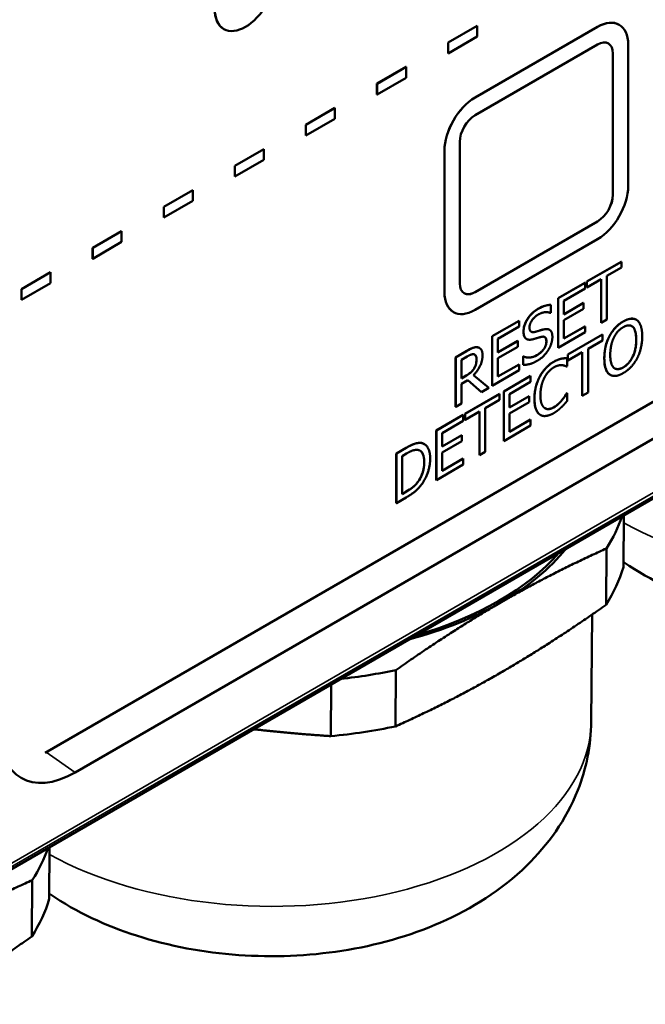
# Model space of a CAD drawing. Header units: millimetres. Extents: x 30 to 861, y 28 to 600.
# Tile 19 of 48: x 684 to 713, y 162 to 207. Entities that reach past the tile are written whole.
import ezdxf

# ---------------------------------------------------------------- set-up
doc = ezdxf.new("R2010")
doc.units = ezdxf.units.MM
doc.header["$LTSCALE"] = 3
doc.layers.add('Visible (ISO)', color=7, linetype='Continuous', lineweight=50)
doc.layers.add('Visible Narrow (ISO)', color=7, linetype='Continuous', lineweight=35)

msp = doc.modelspace()

# ---------------------------------------------------------------- linework, layer by layer
at = {"layer": 'Visible (ISO)'}
for p, q in [((685.455, 173.61), (785.977, 231.646)), ((680.246, 166.132), (792.273, 230.811)), ((787.407, 230.761), (686.84, 172.699)), ((693.704, 207.02), (693.708, 207.018)), ((704.065, 206.393), (705.403, 207.166)), ((705.407, 207.164), (704.069, 206.391)), ((705.311, 203.853), (710.967, 207.119)), ((710.969, 207.118), (705.312, 203.852)), ((705.403, 207.166), (705.407, 207.164)), ((705.407, 206.668), (705.407, 207.164)), ((711.967, 207.218), (711.969, 207.217)), ((704.065, 206.393), (704.069, 206.391)), ((704.065, 205.897), (704.065, 206.393)), ((704.069, 205.895), (705.407, 206.668)), ((704.069, 206.391), (704.069, 205.895)), ((704.065, 205.897), (704.069, 205.895)), ((705.312, 203.036), (710.969, 206.302)), ((711.675, 199.362), (711.675, 205.894)), ((711.676, 205.893), (711.676, 199.361)), ((712.383, 199.77), (712.383, 206.302)), ((700.782, 204.498), (702.12, 205.27)), ((702.124, 205.268), (700.786, 204.496)), ((702.12, 205.27), (702.124, 205.268)), ((702.124, 204.772), (702.124, 205.268)), ((700.786, 203.999), (702.124, 204.772)), ((700.782, 204.498), (700.786, 204.496)), ((700.782, 204.001), (700.782, 204.498)), ((700.786, 204.496), (700.786, 203.999)), ((700.782, 204.001), (700.786, 203.999)), ((697.499, 202.602), (698.837, 203.375)), ((698.84, 203.373), (697.502, 202.6)), ((698.837, 203.375), (698.84, 203.373)), ((698.84, 202.876), (698.84, 203.373)), ((697.502, 202.104), (698.84, 202.876)), ((697.499, 202.602), (697.502, 202.6)), ((697.499, 202.106), (697.499, 202.602)), ((697.502, 202.6), (697.502, 202.104)), ((697.499, 202.106), (697.502, 202.104)), ((704.605, 195.279), (704.605, 201.811)), ((694.215, 200.706), (695.553, 201.479)), ((695.557, 201.477), (694.219, 200.704)), ((695.553, 201.479), (695.557, 201.477)), ((695.557, 200.981), (695.557, 201.477)), ((703.896, 194.871), (703.896, 201.403)), ((703.898, 201.403), (703.898, 194.871)), ((694.219, 200.208), (695.557, 200.981)), ((694.215, 200.706), (694.219, 200.704)), ((694.215, 200.21), (694.215, 200.706)), ((694.219, 200.704), (694.219, 200.208)), ((694.215, 200.21), (694.219, 200.208)), ((690.932, 198.811), (692.27, 199.583)), ((692.273, 199.581), (690.935, 198.809)), ((692.27, 199.583), (692.273, 199.581)), ((692.273, 199.085), (692.273, 199.581)), ((690.935, 198.312), (692.273, 199.085)), ((690.932, 198.811), (690.935, 198.809)), ((690.932, 198.314), (690.932, 198.811)), ((690.935, 198.809), (690.935, 198.312)), ((690.932, 198.314), (690.935, 198.312)), ((705.311, 194.871), (710.967, 198.137)), ((710.969, 198.137), (705.312, 194.871)), ((687.648, 196.915), (688.986, 197.688)), ((688.99, 197.686), (687.652, 196.913)), ((688.986, 197.688), (688.99, 197.686)), ((688.99, 197.189), (688.99, 197.686)), ((705.312, 194.054), (710.969, 197.32)), ((687.648, 196.915), (687.652, 196.913)), ((687.648, 196.419), (687.648, 196.915)), ((687.652, 196.417), (688.99, 197.189)), ((687.652, 196.913), (687.652, 196.417)), ((687.648, 196.419), (687.652, 196.417)), ((710.472, 195.361), (712.064, 196.28)), ((712.067, 196.278), (710.475, 195.359)), ((711.403, 195.624), (712.067, 196.008)), ((712.064, 196.28), (712.067, 196.278)), ((712.067, 196.008), (712.067, 196.278)), ((684.365, 195.019), (685.703, 195.792)), ((685.707, 195.79), (684.369, 195.017)), ((685.703, 195.792), (685.707, 195.79)), ((685.707, 195.294), (685.707, 195.79)), ((710.475, 195.089), (711.14, 195.472)), ((711.136, 193.458), (711.136, 195.47)), ((711.14, 195.472), (711.14, 193.456)), ((711.403, 193.608), (711.403, 195.624)), ((684.365, 195.019), (684.369, 195.017)), ((684.365, 194.523), (684.365, 195.019)), ((684.369, 194.521), (685.707, 195.294)), ((684.369, 195.017), (684.369, 194.521)), ((709.147, 194.596), (710.385, 195.311)), ((710.389, 195.309), (709.15, 194.594)), ((709.413, 194.475), (710.389, 195.039)), ((710.385, 195.311), (710.389, 195.309)), ((710.389, 195.039), (710.389, 195.309)), ((710.472, 195.361), (710.475, 195.359)), ((710.472, 195.091), (710.472, 195.361)), ((710.472, 195.091), (710.475, 195.089)), ((710.475, 195.359), (710.475, 195.089)), ((684.365, 194.523), (684.369, 194.521)), ((709.147, 194.596), (709.15, 194.594)), ((709.147, 192.31), (709.147, 194.596)), ((709.15, 194.594), (709.15, 192.308)), ((708.802, 194.289), (708.805, 194.287)), ((708.805, 193.924), (708.805, 194.287)), ((709.413, 193.849), (709.413, 194.475)), ((709.413, 193.853), (710.319, 194.376)), ((710.323, 194.374), (709.413, 193.849)), ((709.413, 193.579), (710.323, 194.104)), ((710.319, 194.376), (710.323, 194.374)), ((710.323, 194.104), (710.323, 194.374)), ((704.311, 193.956), (704.312, 193.955)), ((708.786, 193.913), (708.805, 193.924)), ((706.103, 192.839), (707.342, 193.554)), ((707.345, 193.552), (706.106, 192.837)), ((706.37, 192.718), (707.345, 193.281)), ((707.342, 193.554), (707.345, 193.552)), ((707.345, 193.281), (707.345, 193.552)), ((709.413, 192.73), (709.413, 193.579)), ((709.413, 192.734), (710.385, 193.295)), ((710.389, 193.293), (709.413, 192.73)), ((710.385, 193.295), (710.389, 193.293)), ((710.389, 193.023), (710.389, 193.293)), ((711.136, 193.458), (711.14, 193.456)), ((711.14, 193.456), (711.403, 193.608)), ((712.759, 193.601), (712.762, 193.599)), ((706.103, 192.839), (706.106, 192.837)), ((706.103, 190.553), (706.103, 192.839)), ((706.106, 192.837), (706.106, 190.55)), ((706.37, 192.092), (706.37, 192.718)), ((707.685, 192.714), (707.688, 192.712)), ((708.746, 193.14), (708.75, 193.137)), ((709.15, 192.308), (710.389, 193.023)), ((709.597, 191.999), (711.189, 192.917)), ((711.193, 192.915), (709.601, 191.996)), ((711.189, 192.917), (711.193, 192.915)), ((711.193, 192.645), (711.193, 192.915)), ((711.515, 192.844), (711.518, 192.842)), ((705.513, 192.298), (705.516, 192.296)), ((706.37, 192.096), (707.276, 192.619)), ((707.279, 192.617), (706.37, 192.092)), ((706.37, 191.821), (707.279, 192.347)), ((707.276, 192.619), (707.279, 192.617)), ((707.279, 192.347), (707.279, 192.617)), ((709.147, 192.31), (709.15, 192.308)), ((710.528, 192.261), (711.193, 192.645)), ((710.528, 190.246), (710.528, 192.261)), ((704.413, 191.863), (704.924, 192.158)), ((704.413, 191.863), (704.417, 191.861)), ((704.413, 189.577), (704.413, 191.863)), ((704.927, 192.156), (704.417, 191.861)), ((704.417, 191.861), (704.417, 189.575)), ((704.68, 191.75), (704.942, 191.901)), ((706.37, 190.973), (706.37, 191.821)), ((707.533, 191.897), (707.552, 191.908)), ((707.533, 191.897), (707.536, 191.895)), ((707.533, 191.515), (707.533, 191.897)), ((707.555, 191.906), (707.536, 191.895)), ((707.536, 191.895), (707.536, 191.513)), ((707.552, 191.908), (707.555, 191.906)), ((709.291, 191.803), (709.295, 191.801)), ((709.554, 191.822), (709.558, 191.82)), ((709.558, 191.453), (709.558, 191.82)), ((709.597, 191.999), (709.601, 191.996)), ((709.597, 191.728), (709.597, 191.999)), ((709.601, 191.726), (710.265, 192.11)), ((709.601, 191.996), (709.601, 191.726)), ((710.262, 190.096), (710.262, 192.107)), ((710.265, 192.11), (710.265, 190.094)), ((704.68, 190.89), (704.68, 191.75)), ((705.265, 191.351), (705.269, 191.349)), ((706.37, 190.977), (707.342, 191.538)), ((707.345, 191.536), (706.37, 190.973)), ((707.342, 191.538), (707.345, 191.536)), ((707.345, 191.266), (707.345, 191.536)), ((707.533, 191.515), (707.536, 191.513)), ((709.537, 191.441), (709.558, 191.453)), ((709.597, 191.728), (709.601, 191.726)), ((704.68, 190.895), (704.908, 191.026)), ((704.911, 191.024), (704.68, 190.89)), ((705.949, 190.46), (705.245, 191.048)), ((706.106, 190.55), (707.345, 191.266)), ((706.637, 190.289), (707.876, 191.005)), ((707.879, 191.003), (706.641, 190.287)), ((707.876, 191.005), (707.879, 191.003)), ((707.879, 190.732), (707.879, 191.003)), ((711.549, 191.058), (711.552, 191.056)), ((704.68, 190.637), (704.982, 190.811)), ((704.68, 189.727), (704.68, 190.637)), ((705.604, 190.264), (704.981, 190.81)), ((704.982, 190.811), (705.608, 190.262)), ((705.608, 190.262), (705.949, 190.46)), ((706.103, 190.553), (706.106, 190.55)), ((706.904, 190.169), (707.879, 190.732)), ((704.845, 189.255), (706.437, 190.174)), ((706.44, 190.172), (704.849, 189.253)), ((705.604, 190.264), (705.608, 190.262)), ((706.437, 190.174), (706.44, 190.172)), ((706.44, 189.901), (706.44, 190.172)), ((706.637, 190.289), (706.641, 190.287)), ((706.637, 188.003), (706.637, 190.289)), ((706.641, 190.287), (706.641, 188.001)), ((706.904, 189.543), (706.904, 190.169)), ((706.904, 189.547), (707.81, 190.07)), ((707.814, 190.068), (706.904, 189.543)), ((707.81, 190.07), (707.814, 190.068)), ((707.814, 189.797), (707.814, 190.068)), ((709.535, 190.195), (709.554, 190.206)), ((709.535, 190.195), (709.538, 190.193)), ((709.558, 190.204), (709.538, 190.193)), ((709.554, 190.206), (709.558, 190.204)), ((709.558, 189.841), (709.558, 190.204)), ((710.262, 190.096), (710.265, 190.094)), ((710.265, 190.094), (710.528, 190.246)), ((704.413, 189.577), (704.417, 189.575)), ((704.417, 189.575), (704.68, 189.727)), ((705.776, 189.518), (706.44, 189.901)), ((706.904, 189.272), (707.814, 189.797)), ((709.325, 189.89), (709.328, 189.888)), ((703.52, 188.49), (704.758, 189.205)), ((704.762, 189.203), (703.523, 188.488)), ((704.758, 189.205), (704.762, 189.203)), ((704.762, 188.932), (704.762, 189.203)), ((704.845, 189.255), (704.849, 189.253)), ((704.845, 188.984), (704.845, 189.255)), ((704.849, 188.982), (705.513, 189.366)), ((704.849, 189.253), (704.849, 188.982)), ((705.509, 187.352), (705.509, 189.364)), ((705.513, 189.366), (705.513, 187.35)), ((705.776, 187.502), (705.776, 189.518)), ((706.904, 188.424), (706.904, 189.272)), ((708.326, 189.208), (708.33, 189.205)), ((703.786, 188.369), (704.762, 188.932)), ((704.845, 188.984), (704.849, 188.982)), ((706.641, 188.001), (707.879, 188.716)), ((706.904, 188.428), (707.876, 188.989)), ((707.879, 188.987), (706.904, 188.424)), ((707.876, 188.989), (707.879, 188.987)), ((707.879, 188.716), (707.879, 188.987)), ((703.52, 188.49), (703.523, 188.488)), ((703.52, 186.203), (703.52, 188.49)), ((703.523, 188.488), (703.523, 186.201)), ((703.786, 187.743), (703.786, 188.369)), ((703.786, 187.747), (704.693, 188.27)), ((704.696, 188.268), (703.786, 187.743)), ((704.693, 188.27), (704.696, 188.268)), ((704.696, 187.998), (704.696, 188.268)), ((702.966, 187.863), (702.97, 187.861)), ((703.786, 187.472), (704.696, 187.998)), ((706.637, 188.003), (706.641, 188.001)), ((701.673, 187.423), (702.124, 187.684)), ((701.673, 187.423), (701.677, 187.421)), ((701.673, 185.137), (701.673, 187.423)), ((702.127, 187.682), (701.677, 187.421)), ((701.677, 187.421), (701.677, 185.135)), ((701.94, 187.31), (702.14, 187.426)), ((701.94, 185.55), (701.94, 187.31)), ((703.786, 186.624), (703.786, 187.472)), ((705.509, 187.352), (705.513, 187.35)), ((705.513, 187.35), (705.776, 187.502)), ((703.523, 186.201), (704.762, 186.916)), ((703.786, 186.628), (704.758, 187.189)), ((704.762, 187.187), (703.786, 186.624)), ((704.758, 187.189), (704.762, 187.187)), ((704.762, 186.916), (704.762, 187.187)), ((702.684, 186.136), (702.687, 186.134)), ((703.52, 186.203), (703.523, 186.201)), ((701.94, 185.554), (702.137, 185.668)), ((702.14, 185.666), (701.94, 185.55)), ((701.673, 185.137), (701.677, 185.135)), ((701.677, 185.135), (702.132, 185.398)), ((712.16, 182.18), (712.179, 184.568)), ((711.379, 183.041), (711.36, 180.443)), ((710.676, 175.056), (710.714, 179.992)), ((701.638, 174.831), (701.658, 177.429)), ((698.668, 176.768), (698.65, 174.379)), ((685.644, 166.87), (685.662, 169.259)), ((684.863, 167.732), (684.843, 165.134))]:
    msp.add_line(p, q, dxfattribs=at)
for centre, major_axis, ratio, start_param, end_param in [((694.704, 208.752), (-1, -1.732), 0.57735, 3.141593, 6.283185), ((710.967, 205.486), (1, 1.732), 0.57735, 0, 0.785398), ((710.969, 205.485), (1, 1.732), 0.57735, 5.497787, 7.068583), ((710.969, 205.485), (0.5, 0.866), 0.57735, 5.497787, 7.068583), ((710.967, 205.486), (0.5, 0.866), 0.57735, 5.497787, 6.281771), ((705.311, 202.22), (1, 1.732), 0.57735, 0.785398, 2.356194), ((705.312, 202.219), (-1, -1.732), 0.57735, 3.926991, 5.497787), ((705.312, 202.219), (0.5, 0.866), 0.57735, 0.785398, 2.356194), ((710.969, 198.953), (1, 1.732), 0.57735, 3.926991, 5.497787), ((710.967, 198.954), (0.5, 0.866), 0.57735, 3.926991, 5.497787), ((710.969, 198.953), (-0.5, -0.866), 0.57735, 0.785398, 2.356194), ((705.312, 195.687), (-0.5, -0.866), 0.57735, 5.497787, 7.068583), ((705.311, 195.688), (-1, -1.732), 0.57735, 5.497787, 6.283185), ((705.312, 195.687), (-1, -1.732), 0.57735, 5.497787, 7.068583), ((705.311, 195.688), (-0.5, -0.866), 0.57735, 0.001414, 0.785398), ((695.912, 186.465), (16.5, -0.125), 0.582367, 5.931888, 6.092607), ((695.915, 186.792), (14.85, -0.113), 0.582367, 5.183369, 5.821008), ((695.915, 186.792), (15, -0.114), 0.582367, 5.502189, 5.850032), ((695.893, 183.867), (16.5, -0.125), 0.582367, 5.931888, 6.119687), ((695.915, 186.792), (15, -0.114), 0.582367, 5.154345, 5.502189), ((695.912, 186.465), (16.5, -0.125), 0.582367, 4.911771, 5.072489), ((686.849, 176.793), (-2.507, -4.342), 0.575771, 5.499157, 7.067214), ((695.893, 183.867), (16.5, -0.125), 0.582367, 4.884691, 5.072489), ((669.396, 171.156), (16.5, -0.125), 0.582367, 5.931888, 6.092607), ((669.376, 168.558), (16.5, -0.125), 0.582367, 5.931888, 6.119687)]:
    msp.add_ellipse(centre, major_axis=major_axis, ratio=ratio, start_param=start_param, end_param=end_param, dxfattribs=at)
msp.add_ellipse((694.708, 208.75), major_axis=(1, 1.732), ratio=0.57735, dxfattribs=at)
for points, knots in [([(707.547, 193.059), (707.547, 193.14), (707.559, 193.226), (707.611, 193.4), (707.647, 193.483), (707.733, 193.635), (707.796, 193.735), (707.937, 193.89), (707.988, 193.937), (708.097, 194.025), (708.155, 194.064), (708.213, 194.098)], [0, 0, 0, 0, 0.0297167, 0.0297167, 0.0574483, 0.0574483, 0.082309, 0.082309, 0.0954137, 0.0954137, 0.1095792, 0.1095792, 0.1095792, 0.1095792]), ([(708.213, 194.098), (708.358, 194.182), (708.464, 194.221), (708.622, 194.272), (708.714, 194.289), (708.802, 194.289)], [0, 0, 0, 0, 0.0617667, 0.0617667, 0.1544573, 0.1544573, 0.1544573, 0.1544573]), ([(712.152, 193.521), (712.273, 193.591), (712.392, 193.638), (712.545, 193.653), (712.602, 193.654), (712.696, 193.632), (712.728, 193.619), (712.759, 193.601)], [0, 0, 0, 0, 0.05140634, 0.05140634, 0.07021094, 0.07021094, 0.08144901, 0.08144901, 0.08144901, 0.08144901]), ([(708.486, 193.156), (708.563, 193.174), (708.64, 193.179), (708.717, 193.154), (708.731, 193.148), (708.746, 193.139)], [0, 0, 0, 0, 0.03441906, 0.03441906, 0.04134367, 0.04134367, 0.04134367, 0.04134367]), ([(711.515, 192.844), (711.582, 192.971), (711.661, 193.087), (711.812, 193.26), (711.875, 193.321), (712.01, 193.432), (712.081, 193.48), (712.152, 193.521)], [0, 0, 0, 0, 0.0432042, 0.0432042, 0.0713656, 0.0713656, 0.1013184, 0.1013184, 0.1013184, 0.1013184]), ([(712.753, 192.678), (712.753, 192.811), (712.742, 192.943), (712.695, 193.111), (712.661, 193.211), (712.591, 193.275)], [0, 0, 0, 0, 0.04918697, 0.04918697, 0.07460715, 0.07460715, 0.07460715, 0.07460715]), ([(707.675, 192.72), (707.634, 192.748), (707.603, 192.789), (707.568, 192.873), (707.547, 192.936), (707.547, 193.059)], [0, 0, 0, 0, 0.02575118, 0.02575118, 0.04099646, 0.04099646, 0.04099646, 0.04099646]), ([(707.901, 193.049), (707.923, 193.036), (707.948, 193.03), (708.008, 193.028), (708.044, 193.033), (708.08, 193.043)], [0.03706622, 0.03706622, 0.03706622, 0.03706622, 0.05831635, 0.05831635, 0.0837763, 0.0837763, 0.0837763, 0.0837763]), ([(708.08, 193.043), (708.164, 193.065), (708.262, 193.095), (708.348, 193.121), (708.422, 193.142), (708.486, 193.156)], [0, 0, 0, 0, 0.036852, 0.036852, 0.1454013, 0.1454013, 0.1454013, 0.1454013]), ([(708.604, 192.601), (708.604, 192.651), (708.598, 192.699), (708.567, 192.773), (708.546, 192.791), (708.529, 192.801), (708.529, 192.801), (708.529, 192.801)], [0, 0, 0, 0, 0.01867149, 0.01867149, 0.03632805, 0.03632805, 0.03642838, 0.03642838, 0.03642838, 0.03642838]), ([(711.277, 191.825), (711.277, 192.085), (711.315, 192.268), (711.378, 192.526), (711.435, 192.687), (711.515, 192.844)], [0, 0, 0, 0, 0.0953623, 0.0953623, 0.250012, 0.250012, 0.250012, 0.250012]), ([(704.924, 192.158), (705.019, 192.213), (705.115, 192.264), (705.247, 192.316), (705.284, 192.326), (705.358, 192.335), (705.394, 192.334), (705.427, 192.328)], [0, 0, 0, 0, 0.04035997, 0.04035997, 0.0568919, 0.0568919, 0.07397282, 0.07397282, 0.07397282, 0.07397282]), ([(708.163, 191.964), (708.237, 192.007), (708.315, 192.061), (708.442, 192.185), (708.479, 192.237), (708.535, 192.327), (708.559, 192.375), (708.585, 192.455), (708.592, 192.485), (708.602, 192.543), (708.604, 192.573), (708.604, 192.601)], [0, 0, 0, 0, 0.0313109, 0.0313109, 0.0567291, 0.0567291, 0.0846249, 0.0846249, 0.1009116, 0.1009116, 0.1181964, 0.1181964, 0.1181964, 0.1181964]), ([(712.153, 191.403), (712.23, 191.447), (712.305, 191.505), (712.438, 191.644), (712.492, 191.718), (712.577, 191.862), (712.627, 191.959), (712.7, 192.187), (712.72, 192.28), (712.748, 192.476), (712.753, 192.579), (712.753, 192.678)], [0, 0, 0, 0, 0.0324995, 0.0324995, 0.0607551, 0.0607551, 0.0828113, 0.0828113, 0.0981759, 0.0981759, 0.1161637, 0.1161637, 0.1161637, 0.1161637]), ([(705.378, 191.775), (705.378, 191.832), (705.37, 191.884), (705.344, 191.943), (705.332, 191.963), (705.307, 191.983), (705.302, 191.987), (705.297, 191.99)], [0, 0, 0, 0, 0.0207411, 0.0207411, 0.02972014, 0.02972014, 0.03191216, 0.03191216, 0.03191216, 0.03191216]), ([(707.552, 191.908), (707.666, 191.85), (707.777, 191.852), (707.947, 191.87), (708.054, 191.901), (708.163, 191.964)], [0, 0, 0, 0, 0.0665754, 0.0665754, 0.1642826, 0.1642826, 0.1642826, 0.1642826]), ([(708.943, 191.661), (709.038, 191.716), (709.102, 191.742), (709.184, 191.774), (709.238, 191.791), (709.291, 191.803)], [0, 0, 0, 0, 0.040294, 0.040294, 0.119213, 0.119213, 0.119213, 0.119213]), ([(709.291, 191.803), (709.351, 191.815), (709.399, 191.819), (709.467, 191.823), (709.511, 191.823), (709.554, 191.822)], [0, 0, 0, 0, 0.02676921, 0.02676921, 0.07913579, 0.07913579, 0.07913579, 0.07913579]), ([(711.513, 191.081), (711.445, 191.133), (711.395, 191.208), (711.299, 191.447), (711.277, 191.63), (711.277, 191.825)], [0, 0, 0, 0, 0.0439087, 0.0439087, 0.1155101, 0.1155101, 0.1155101, 0.1155101]), ([(704.908, 191.026), (704.976, 191.065), (705.046, 191.112), (705.126, 191.178), (705.159, 191.206), (705.222, 191.282), (705.245, 191.315), (705.265, 191.351)], [0, 0, 0, 0, 0.02884519, 0.02884519, 0.03474073, 0.03474073, 0.03884127, 0.03884127, 0.03884127, 0.03884127]), ([(705.265, 191.351), (705.298, 191.405), (705.322, 191.46), (705.352, 191.554), (705.362, 191.595), (705.375, 191.687), (705.378, 191.732), (705.378, 191.775)], [0, 0, 0, 0, 0.01873108, 0.01873108, 0.03092, 0.03092, 0.04303628, 0.04303628, 0.04303628, 0.04303628]), ([(708.299, 190.975), (708.371, 191.108), (708.454, 191.23), (708.61, 191.406), (708.671, 191.465), (708.803, 191.574), (708.873, 191.621), (708.943, 191.661)], [0, 0, 0, 0, 0.0453699, 0.0453699, 0.0732247, 0.0732247, 0.1028901, 0.1028901, 0.1028901, 0.1028901]), ([(711.764, 191.354), (711.806, 191.33), (711.854, 191.318), (711.945, 191.322), (711.984, 191.329), (712.066, 191.357), (712.11, 191.378), (712.153, 191.403)], [0.09494606, 0.09494606, 0.09494606, 0.09494606, 0.11633832, 0.11633832, 0.13097419, 0.13097419, 0.14653371, 0.14653371, 0.14653371, 0.14653371]), ([(708.052, 189.962), (708.052, 190.221), (708.091, 190.401), (708.157, 190.659), (708.216, 190.818), (708.299, 190.975)], [0, 0, 0, 0, 0.0952182, 0.0952182, 0.2525447, 0.2525447, 0.2525447, 0.2525447]), ([(709.325, 189.89), (709.395, 189.978), (709.436, 190.038), (709.478, 190.102), (709.51, 190.152), (709.535, 190.195)], [0, 0, 0, 0, 0.03464535, 0.03464535, 0.09655555, 0.09655555, 0.09655555, 0.09655555]), ([(712.162, 182.414), (712.175, 182.406), (712.187, 182.397), (713.438, 181.552), (714.785, 180.933), (717.711, 179.992), (719.302, 179.699), (722.503, 179.473), (724.11, 179.538), (727.255, 180.028), (728.793, 180.453), (731.68, 181.725), (733.041, 182.567), (735.184, 184.657), (736.029, 185.818), (736.961, 188.18), (737.184, 189.269), (737.193, 190.365)], [3.067199, 3.067199, 3.067199, 3.067199, 3.070849, 3.070849, 3.429049, 3.429049, 3.815089, 3.815089, 4.196426, 4.196426, 4.57986, 4.57986, 4.961816, 4.961816, 5.272557, 5.272557, 5.493386, 5.493386, 5.493386, 5.493386]), ([(708.301, 189.223), (708.233, 189.269), (708.181, 189.339), (708.088, 189.547), (708.052, 189.715), (708.052, 189.962)], [0, 0, 0, 0, 0.0428094, 0.0428094, 0.103878, 0.103878, 0.103878, 0.103878]), ([(708.544, 189.511), (708.584, 189.489), (708.629, 189.476), (708.712, 189.476), (708.755, 189.48), (708.851, 189.509), (708.896, 189.53), (708.941, 189.556)], [0.00720598, 0.00720598, 0.00720598, 0.00720598, 0.03146645, 0.03146645, 0.04658619, 0.04658619, 0.05950909, 0.05950909, 0.05950909, 0.05950909]), ([(708.941, 189.556), (709.051, 189.619), (709.122, 189.683), (709.212, 189.764), (709.271, 189.824), (709.325, 189.89)], [0, 0, 0, 0, 0.0464571, 0.0464571, 0.13908, 0.13908, 0.13908, 0.13908]), ([(702.124, 187.684), (702.39, 187.838), (702.512, 187.875), (702.657, 187.914), (702.751, 187.926), (702.833, 187.912)], [0, 0, 0, 0, 0.1130663, 0.1130663, 0.3266981, 0.3266981, 0.3266981, 0.3266981]), ([(702.96, 187.025), (702.96, 187.165), (702.944, 187.299), (702.874, 187.457), (702.842, 187.502), (702.791, 187.543), (702.781, 187.55), (702.77, 187.556)], [0, 0, 0, 0, 0.05142989, 0.05142989, 0.07843353, 0.07843353, 0.08503306, 0.08503306, 0.08503306, 0.08503306]), ([(702.684, 186.136), (702.748, 186.223), (702.802, 186.316), (702.892, 186.527), (702.917, 186.626), (702.952, 186.812), (702.96, 186.922), (702.96, 187.025)], [0, 0, 0, 0, 0.032792, 0.032792, 0.0700338, 0.0700338, 0.1266986, 0.1266986, 0.1266986, 0.1266986]), ([(702.137, 185.668), (702.238, 185.726), (702.345, 185.796), (702.466, 185.896), (702.514, 185.936), (702.61, 186.04), (702.648, 186.086), (702.684, 186.136)], [0, 0, 0, 0, 0.04293031, 0.04293031, 0.05258594, 0.05258594, 0.05944979, 0.05944979, 0.05944979, 0.05944979]), ([(685.646, 167.105), (685.658, 167.096), (685.671, 167.088), (686.921, 166.242), (688.269, 165.624), (691.195, 164.683), (692.786, 164.389), (695.986, 164.164), (697.594, 164.228), (700.739, 164.718), (702.276, 165.144), (705.164, 166.415), (706.524, 167.258), (708.667, 169.348), (709.513, 170.508), (710.444, 172.871), (710.668, 173.96), (710.676, 175.056)], [3.067199, 3.067199, 3.067199, 3.067199, 3.070849, 3.070849, 3.429049, 3.429049, 3.815089, 3.815089, 4.196426, 4.196426, 4.57986, 4.57986, 4.961816, 4.961816, 5.272557, 5.272557, 5.493386, 5.493386, 5.493386, 5.493386])]:
    msp.add_open_spline(points, degree=3, knots=knots, dxfattribs=at)
for points, degree in [([(708.216, 194.096), (707.926, 193.928), (707.551, 193.335), (707.551, 193.057)], 2), ([(708.805, 194.287), (708.678, 194.286), (708.383, 194.192), (708.216, 194.096)], 2), ([(707.825, 193.247), (707.825, 193.408), (708.051, 193.737), (708.234, 193.843)], 2), ([(708.234, 193.843), (708.396, 193.936), (708.691, 193.958), (708.786, 193.913)], 2), ([(712.794, 193.579), (712.682, 193.66), (712.357, 193.636), (712.155, 193.519)], 2), ([(708.083, 193.04), (707.958, 193.007), (707.825, 193.103), (707.825, 193.247)], 2), ([(708.882, 192.805), (708.882, 193.018), (708.693, 193.2), (708.489, 193.154)], 2), ([(712.155, 193.519), (711.956, 193.405), (711.634, 193.061), (711.518, 192.842)], 2), ([(711.717, 192.766), (711.799, 192.936), (712.014, 193.175), (712.157, 193.257)], 2), ([(712.157, 193.257), (712.295, 193.337), (712.516, 193.346), (712.595, 193.273)], 2), ([(712.591, 193.275), (712.577, 193.288), (712.562, 193.3), (712.545, 193.31)], 3), ([(712.595, 193.273), (712.672, 193.203), (712.757, 192.902), (712.757, 192.675)], 2), ([(713.031, 192.834), (713.031, 193.119), (712.906, 193.492), (712.794, 193.579)], 2), ([(707.551, 193.057), (707.551, 192.924), (707.618, 192.759), (707.679, 192.718)], 2), ([(707.685, 192.714), (707.682, 192.716), (707.678, 192.718), (707.675, 192.72)], 3), ([(707.679, 192.718), (707.741, 192.678), (707.903, 192.677), (708.006, 192.705)], 2), ([(708.006, 192.705), (708.12, 192.738), (708.273, 192.785), (708.364, 192.808)], 2), ([(708.489, 193.154), (708.409, 193.136), (708.167, 193.063), (708.083, 193.04)], 2), ([(708.364, 192.808), (708.491, 192.839), (708.608, 192.736), (708.608, 192.599)], 2), ([(708.703, 192.216), (708.788, 192.356), (708.882, 192.67), (708.882, 192.805)], 2), ([(711.518, 192.842), (711.404, 192.619), (711.281, 192.11), (711.281, 191.823)], 2), ([(711.555, 191.982), (711.555, 192.204), (711.639, 192.604), (711.717, 192.766)], 2), ([(712.794, 191.817), (712.909, 192.035), (713.031, 192.556), (713.031, 192.834)], 2), ([(705.431, 192.326), (705.327, 192.344), (705.097, 192.254), (704.927, 192.156)], 2), ([(705.427, 192.328), (705.459, 192.323), (705.487, 192.313), (705.513, 192.298)], 3), ([(705.656, 191.956), (705.656, 192.135), (705.535, 192.309), (705.431, 192.326)], 2), ([(708.608, 192.599), (708.608, 192.426), (708.385, 192.088), (708.167, 191.962)], 2), ([(712.757, 192.675), (712.757, 192.225), (712.431, 191.559), (712.157, 191.401)], 2), ([(704.942, 191.901), (705.051, 191.964), (705.2, 192.015), (705.256, 192.005)], 2), ([(705.245, 191.048), (705.434, 191.239), (705.656, 191.706), (705.656, 191.956)], 2), ([(705.256, 192.005), (705.32, 191.992), (705.381, 191.873), (705.381, 191.773)], 2), ([(708.167, 191.962), (708.014, 191.874), (707.685, 191.84), (707.555, 191.906)], 2), ([(708.186, 191.71), (708.367, 191.815), (708.608, 192.061), (708.703, 192.216)], 2), ([(709.295, 191.801), (709.221, 191.784), (709.046, 191.717), (708.946, 191.659)], 2), ([(709.558, 191.82), (709.492, 191.822), (709.359, 191.814), (709.295, 191.801)], 2), ([(711.281, 191.823), (711.281, 191.542), (711.403, 191.166), (711.517, 191.079)], 2), ([(712.157, 191.401), (711.883, 191.242), (711.555, 191.531), (711.555, 191.982)], 2), ([(712.155, 191.137), (712.349, 191.249), (712.672, 191.587), (712.794, 191.817)], 2), ([(705.269, 191.349), (705.206, 191.241), (705.025, 191.09), (704.911, 191.024)], 2), ([(705.381, 191.773), (705.381, 191.655), (705.327, 191.445), (705.269, 191.349)], 2), ([(707.536, 191.513), (707.669, 191.516), (707.971, 191.586), (708.186, 191.71)], 2), ([(708.946, 191.659), (708.746, 191.544), (708.422, 191.195), (708.303, 190.973)], 2), ([(708.507, 190.911), (708.592, 191.075), (708.818, 191.326), (708.945, 191.399)], 2), ([(708.945, 191.399), (709.06, 191.466), (709.238, 191.507), (709.314, 191.503)], 2), ([(709.314, 191.503), (709.392, 191.498), (709.502, 191.457), (709.537, 191.441)], 2), ([(708.303, 190.973), (708.183, 190.746), (708.056, 190.247), (708.056, 189.959)], 2), ([(708.33, 190.118), (708.33, 190.338), (708.423, 190.746), (708.507, 190.911)], 2), ([(711.549, 191.058), (711.537, 191.065), (711.525, 191.073), (711.513, 191.081)], 3), ([(711.517, 191.079), (711.634, 190.993), (711.955, 191.021), (712.155, 191.137)], 2), ([(708.513, 189.532), (708.428, 189.6), (708.33, 189.883), (708.33, 190.118)], 2), ([(709.538, 190.193), (709.508, 190.14), (709.4, 189.978), (709.328, 189.888)], 2), ([(708.056, 189.959), (708.056, 189.67), (708.186, 189.301), (708.305, 189.221)], 2), ([(708.945, 189.554), (708.82, 189.481), (708.597, 189.468), (708.513, 189.532)], 2), ([(708.942, 189.289), (709.06, 189.357), (709.208, 189.476), (709.295, 189.559)], 2), ([(709.328, 189.888), (709.253, 189.796), (709.059, 189.62), (708.945, 189.554)], 2), ([(709.295, 189.559), (709.376, 189.636), (709.492, 189.768), (709.558, 189.841)], 2), ([(708.326, 189.208), (708.317, 189.212), (708.309, 189.218), (708.301, 189.223)], 3), ([(708.305, 189.221), (708.423, 189.14), (708.749, 189.178), (708.942, 189.289)], 2), ([(702.837, 187.91), (702.724, 187.93), (702.407, 187.843), (702.127, 187.682)], 2), ([(702.833, 187.912), (702.881, 187.902), (702.926, 187.886), (702.966, 187.863)], 3), ([(703.238, 187.178), (703.238, 187.511), (703.028, 187.873), (702.837, 187.91)], 2), ([(702.14, 187.426), (702.318, 187.529), (702.557, 187.602), (702.663, 187.591)], 2), ([(702.663, 187.591), (702.813, 187.571), (702.963, 187.286), (702.963, 187.023)], 2), ([(702.963, 187.023), (702.963, 186.756), (702.825, 186.321), (702.687, 186.134)], 2), ([(702.833, 185.986), (703.018, 186.234), (703.238, 186.865), (703.238, 187.178)], 2), ([(702.132, 185.398), (702.373, 185.537), (702.683, 185.79), (702.833, 185.986)], 2), ([(702.687, 186.134), (702.58, 185.985), (702.315, 185.767), (702.14, 185.666)], 2)]:
    msp.add_open_spline(points, degree=degree, dxfattribs=at)
for points, weights in [([(706.521, 180.562), (708.836, 181.898), (711.379, 183.041)], [1, 1.0246950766, 1]), ([(701.658, 177.429), (704.207, 179.225), (706.521, 180.562)], [1, 1.0246950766, 1]), ([(711.36, 180.443), (708.811, 178.646), (706.496, 177.31)], [1, 1.0246950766, 1]), ([(706.496, 177.31), (704.182, 175.974), (701.638, 174.831)], [1, 1.0246950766, 1]), ([(698.65, 174.379), (696.802, 174.503), (695.086, 174.699)], [1, 1.01296046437, 1.01231711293]), ([(680.005, 165.252), (682.319, 166.589), (684.863, 167.732)], [1, 1.0246950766, 1]), ([(684.843, 165.134), (682.295, 163.337), (679.98, 162.001)], [1, 1.0246950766, 1])]:
    msp.add_rational_spline(points, weights, degree=2, dxfattribs=at)
at = {"layer": 'Visible Narrow (ISO)'}
for p, q in [((792.985, 231.494), (681.262, 166.991)), ((681.171, 166.773), (792.921, 231.292)), ((710.967, 207.119), (710.969, 207.118)), ((711.675, 205.894), (711.676, 205.893)), ((705.311, 203.853), (705.312, 203.852)), ((703.896, 201.403), (703.898, 201.403)), ((711.675, 199.362), (711.676, 199.361)), ((710.967, 198.137), (710.969, 198.137)), ((703.896, 194.871), (703.898, 194.871)), ((705.311, 194.871), (705.312, 194.871)), ((708.213, 194.098), (708.216, 194.096)), ((712.152, 193.521), (712.155, 193.519)), ((712.591, 193.275), (712.595, 193.273)), ((707.547, 193.059), (707.551, 193.057)), ((707.675, 192.72), (707.679, 192.718)), ((708.08, 193.043), (708.083, 193.04)), ((708.486, 193.156), (708.489, 193.154)), ((705.427, 192.328), (705.431, 192.326)), ((708.604, 192.601), (708.608, 192.599)), ((712.753, 192.678), (712.757, 192.675)), ((704.924, 192.158), (704.927, 192.156)), ((708.163, 191.964), (708.167, 191.962)), ((711.277, 191.825), (711.281, 191.823)), ((705.378, 191.775), (705.381, 191.773)), ((708.943, 191.661), (708.946, 191.659)), ((712.153, 191.403), (712.157, 191.401)), ((704.908, 191.026), (704.911, 191.024)), ((708.299, 190.975), (708.303, 190.973)), ((711.513, 191.081), (711.517, 191.079)), ((708.052, 189.962), (708.056, 189.959)), ((708.941, 189.556), (708.945, 189.554)), ((708.301, 189.223), (708.305, 189.221)), ((702.833, 187.912), (702.837, 187.91)), ((702.124, 187.684), (702.127, 187.682)), ((702.96, 187.025), (702.963, 187.023)), ((702.137, 185.668), (702.14, 185.666)), ((686.84, 172.699), (685.506, 173.639))]:
    msp.add_line(p, q, dxfattribs=at)
for centre in [(722.343, 190.478), (695.827, 175.168)]:
    msp.add_ellipse(centre, major_axis=(14.85, -0.113), ratio=0.582367, start_param=3.962643, end_param=6.283185, dxfattribs=at)

doc.saveas('drawing.dxf')
